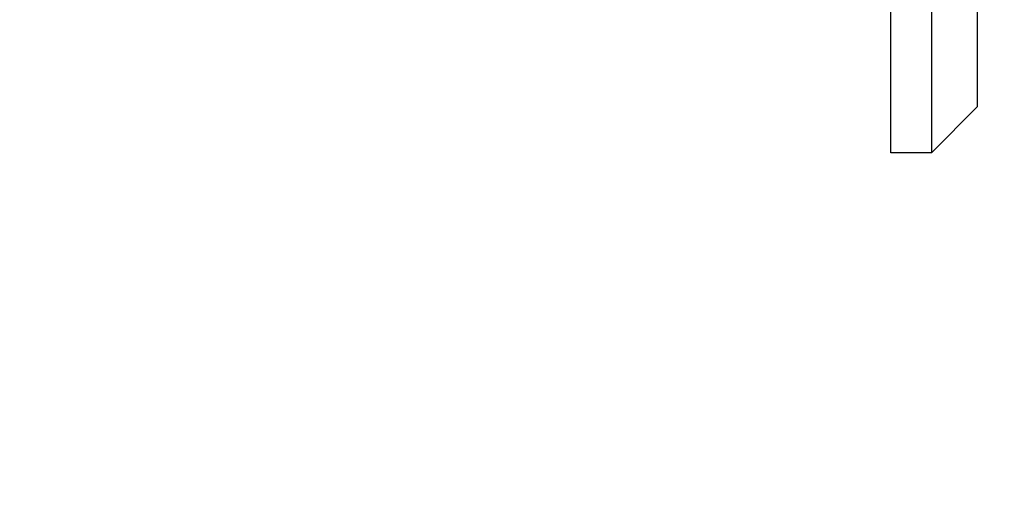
# Model space of a CAD drawing. Header units: millimetres. Extents: x -5878 to -4878, y 4408 to 5408.
# Tile 79 of 119: x -5062 to -5045, y 4866 to 4874. Entities that reach past the tile are written whole.
import ezdxf

# ---------------------------------------------------------------- set-up
doc = ezdxf.new("R2010")
doc.units = ezdxf.units.MM
doc.layers.add('SHOW Mini_Safetyfree Holder', color=7, linetype='Continuous', true_color=0x000000)
doc.styles.add('Arial Standard', font='txt')
doc.dimstyles.get("Standard").update_dxf_attribs({"dimscale": 10, "dimtxt": 2.5, "dimasz": 3, "dimexe": 1, "dimexo": 0.5, "dimgap": 0.8, "dimtad": 1, "dimtoh": 1, "dimzin": 1, "dimdsep": 46, "dimtxsty": 'Arial Standard', "dimblk": 'OPEN90', "dimcen": 2.5, "dimadec": 1, "dimazin": 1, "dimtfac": 1, "dimtdec": 4, "dimtix": 1, "dimtofl": 0, "dimtmove": 1, "dimatfit": 3, "dimldrblk": 'OPEN90', "dimfxl": 1, "dimtolj": 1, "dimtzin": 1, "dimarcsym": 0})

# ---------------------------------------------------------------- blocks, each defined once
blk = doc.blocks.new('*D4')
at = {"layer": 'Defpoints', "color": 0}
for p in [(-5072.677, 4922.276), (-5072.677, 4846.276), (-4983.329, 4846.276)]:
    blk.add_point(p, dxfattribs=at)
at = {"layer": 'SHOW Mini_Safetyfree Holder', "color": 0, "lineweight": -2}
for p, q in [((-5066.677, 4922.276), (-4980.329, 4922.276)), ((-4983.329, 4916.276), (-4983.329, 4852.276)), ((-5066.677, 4846.276), (-4980.329, 4846.276))]:
    blk.add_line(p, q, dxfattribs=at)
at = {"layer": 'SHOW Mini_Safetyfree Holder', "color": 0}
for points in [[(-4982.329, 4916.276), (-4984.329, 4916.276), (-4983.329, 4922.276)], [(-4984.329, 4852.276), (-4982.329, 4852.276), (-4983.329, 4846.276)]]:
    blk.add_solid(points, dxfattribs=at)
at = {"layer": 'SHOW Mini_Safetyfree Holder', "color": 0, "insert": (-4990.323, 4884.276), "char_height": 9, "attachment_point": 5, "rotation": 90, "style": 'Arial Standard'}
blk.add_mtext('\\A1;76.00', dxfattribs=at)

msp = doc.modelspace()

# ---------------------------------------------------------------- linework, layer by layer
at = {"layer": 'SHOW Mini_Safetyfree Holder', "color": 18, "lineweight": -3, "true_color": 0x000000}
for points in [[(-5046.926, 4871.896), (-5046.926, 4884.896), (-5046.926, 4884.896)], [(-5046.226, 4884.896), (-5046.226, 4884.896), (-5046.226, 4878.396), (-5046.226, 4871.896)], [(-5045.426, 4872.696), (-5045.426, 4884.096), (-5045.426, 4884.096)], [(-5045.426, 4872.696), (-5046.226, 4871.896)], [(-5046.226, 4871.896), (-5046.926, 4871.896)]]:
    msp.add_lwpolyline(points, dxfattribs=at)

# ---------------------------------------------------------------- dimensions: what is measured, and where the dimension line sits
at = {"layer": 'SHOW Mini_Safetyfree Holder', "color": 5, "true_color": 0x0000ff}
dim = msp.add_linear_dim(base=(-4983.329, 4846.276), p1=(-5072.677, 4922.276), p2=(-5072.677, 4846.276), angle=90, dimstyle='Standard', override={"dimscale": 3, "dimtxt": 3, "dimasz": 2, "dimexe": 1, "dimexo": 2, "dimgap": 0.8, "dimtad": 1, "dimtih": 0, "dimtoh": 0, "dimdec": 2, "dimzin": 1, "dimtxsty": 'Arial Standard', "dimsah": 0, "dimcen": 2.5, "dimadec": 1, "dimazin": 1, "dimtix": 0, "dimtmove": 0, "dimtzin": 1}, dxfattribs=at)
dim.commit()
dim.dimension.update_dxf_attribs({"geometry": '*D4', "text_midpoint": (-4990.323, 4884.276)})

doc.saveas('drawing.dxf')
